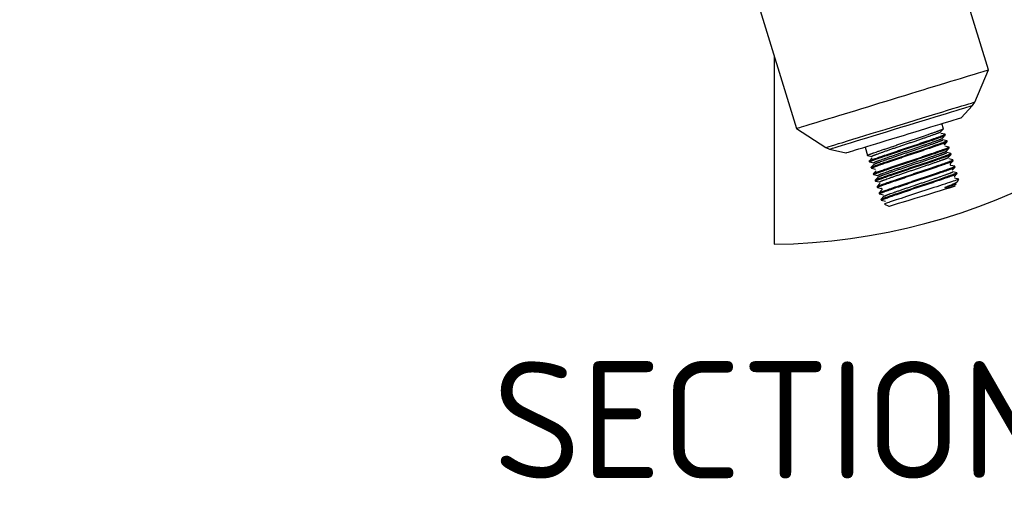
# Model space of a CAD drawing. Header units: millimetres. Extents: x -177 to 471, y -85 to 200.
# Tile 206 of 222: x 198 to 257, y 88 to 116. Entities that reach past the tile are written whole.
import ezdxf
from ezdxf import colors
from ezdxf.entities.mleader import LeaderData, LeaderLine
from ezdxf.enums import TextEntityAlignment as Align
from ezdxf.math import Vec2, Vec3

# ---------------------------------------------------------------- set-up
doc = ezdxf.new("R2010")
doc.units = ezdxf.units.MM
for name, color, linetype in [('Default', 7, 'Continuous'), ('P5_A', 7, 'Continuous'), ('TANK_1', 7, 'Continuous')]:
    doc.layers.add(name, color=color, linetype=linetype)
doc.styles.add('SEACAD_Solid_Edge_ISO', font='seiso.ttf')

# ---------------------------------------------------------------- blocks, each defined once
blk = doc.blocks.new('_SE_FILLED')
at = {"color": 0}
blk.add_line((0, 0), (-1, 0), dxfattribs=at)
blk.add_solid([(0, 0), (-1, -0.1665), (-1, 0.1665), (0, 0)], dxfattribs=at)
blk = doc.blocks.new('SE15')
at = {"layer": 'P5_A', "color": 7, "linetype": 'Continuous'}
for p, q in [((255.796, 113.468), (252.194, 125.25)), ((240.718, 121.741), (244.32, 109.96)), ((254.98, 111.545), (255.796, 113.468)), ((254.162, 110.605), (254.848, 111.341)), ((254.848, 111.341), (254.98, 111.545)), ((253.108, 109.946), (253.014, 110.254)), ((244.32, 109.96), (246.072, 108.822)), ((252.937, 109.76), (253.107, 109.944)), ((253.205, 109.614), (252.961, 109.671)), ((253.053, 109.377), (253.224, 109.56)), ((253.225, 109.564), (253.21, 109.612)), ((253.321, 109.232), (253.077, 109.288)), ((253.169, 108.993), (253.339, 109.176)), ((253.44, 108.849), (253.197, 108.905)), ((253.342, 109.181), (253.327, 109.229)), ((246.072, 108.822), (246.295, 108.726)), ((246.295, 108.726), (247.276, 108.5)), ((248.424, 108.851), (248.576, 108.352)), ((248.578, 108.35), (248.822, 108.294)), ((253.288, 108.614), (253.459, 108.797)), ((253.559, 108.466), (253.316, 108.522)), ((253.402, 108.228), (253.572, 108.411)), ((253.459, 108.799), (253.444, 108.847)), ((253.576, 108.416), (253.561, 108.464)), ((248.679, 108.017), (248.693, 107.969)), ((248.853, 108.206), (248.682, 108.023)), ((248.699, 107.967), (248.943, 107.91)), ((248.969, 107.823), (248.799, 107.64)), ((253.677, 108.083), (253.433, 108.14)), ((253.521, 107.848), (253.692, 108.031)), ((253.792, 107.701), (253.548, 107.758)), ((253.693, 108.034), (253.678, 108.081)), ((248.796, 107.635), (248.81, 107.587)), ((248.813, 107.585), (249.057, 107.528)), ((248.913, 107.252), (248.927, 107.204)), ((249.084, 107.438), (248.914, 107.255)), ((248.93, 107.202), (249.174, 107.146)), ((253.638, 107.465), (253.809, 107.648)), ((253.907, 107.319), (253.663, 107.376)), ((253.753, 107.08), (253.924, 107.264)), ((253.81, 107.651), (253.795, 107.699)), ((253.927, 107.268), (253.912, 107.317)), ((249.201, 107.055), (249.03, 106.872)), ((249.03, 106.869), (249.044, 106.821)), ((249.049, 106.819), (249.293, 106.763)), ((249.318, 106.673), (249.147, 106.49)), ((254.023, 106.937), (253.779, 106.993)), ((253.961, 106.793), (254.031, 106.926)), ((254.031, 106.926), (254.014, 106.921)), ((249.147, 106.487), (249.161, 106.439)), ((249.162, 106.438), (249.406, 106.381)), ((249.263, 106.104), (249.278, 106.057)), ((249.436, 106.292), (249.265, 106.109)), ((249.284, 106.054), (249.528, 105.998)), ((249.38, 105.722), (249.395, 105.674)), ((249.555, 105.911), (249.384, 105.727)), ((249.397, 105.672), (249.641, 105.616)), ((249.594, 105.441), (249.841, 105.31))]:
    blk.add_line(p, q, dxfattribs=at)
for centre, start, end in [((253.562, 107.811), 138.28786, 255.24141), ((249.395, 106.328), 318.44421, 74.98002)]:
    blk.add_arc(centre, 0.0547, start, end, dxfattribs=at)
for centre, major_axis, start_param, end_param in [((250.058, 111.714), (-5.738, -1.754), 0, 3.141593), ((250.526, 110.184), (4.454, 1.362), 3.141597, 6.283181), ((250.572, 110.034), (-4.277, -1.307), 0.000006, 3.141587), ((250.719, 109.552), (3.443, 1.053), 3.141602, 6.283176), ((251.83, 105.918), (1.989, 0.608), 3.141598, 6.283185), ((251.83, 105.918), (1.989, 0.608), 0, 0.767781)]:
    blk.add_ellipse(centre, major_axis=major_axis, ratio=0.000005, start_param=start_param, end_param=end_param, dxfattribs=at)
for points, weights, knots in [([(248.578, 108.35), (248.557, 108.362), (248.822, 108.458), (249.419, 108.676), (250.733, 109.112), (252.047, 109.549), (252.754, 109.8), (253.089, 109.919), (253.107, 109.943)], [0.933113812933, 0.935615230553, 1, 0.866025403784, 1, 0.866025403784, 1, 0.931761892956, 0.933036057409], [0.90820696, 0.90820696, 0.90820696, 0.91805243, 0.91805243, 0.93853932, 0.93853932, 0.95902622, 0.95902622, 0.96946093, 0.96946093, 0.96946093]), ([(248.679, 108.017), (248.675, 108.033), (248.925, 108.124), (249.521, 108.341), (250.835, 108.778), (252.149, 109.214), (252.856, 109.465), (253.258, 109.608), (253.205, 109.614)], [0.933587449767, 0.939217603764, 1, 0.866025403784, 1, 0.866025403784, 1, 0.919203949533, 0.935859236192], [0.89778106, 0.89778106, 0.89778106, 0.90819385, 0.90819385, 0.93114539, 0.93114539, 0.95409692, 0.95409692, 0.96793831, 0.96793831, 0.96793831]), ([(248.693, 107.969), (248.688, 107.984), (248.939, 108.076), (249.536, 108.293), (250.85, 108.73), (252.164, 109.166), (252.871, 109.417), (253.202, 109.535), (253.224, 109.56)], [0.933526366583, 0.938878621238, 1, 0.866025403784, 1, 0.866025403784, 1, 0.932524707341, 0.933016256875], [0.78578463, 0.78578463, 0.78578463, 0.79513108, 0.79513108, 0.81561797, 0.81561797, 0.83610487, 0.83610487, 0.84642293, 0.84642293, 0.84642293]), ([(248.821, 108.294), (248.804, 108.307), (249.043, 108.395), (249.585, 108.596), (250.779, 108.996), (251.974, 109.396), (252.616, 109.627), (252.92, 109.736), (252.937, 109.761)], [0.933158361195, 0.936136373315, 1, 0.866025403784, 1, 0.866025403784, 1, 0.931940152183, 0.933029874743], [0.91084272, 0.91084272, 0.91084272, 0.92033633, 0.92033633, 0.94025225, 0.94025225, 0.96016817, 0.96016817, 0.97028556, 0.97028556, 0.97028556]), ([(248.796, 107.635), (248.792, 107.65), (249.041, 107.741), (249.638, 107.959), (250.952, 108.395), (252.266, 108.832), (252.973, 109.083), (253.379, 109.227), (253.321, 109.232)], [0.933602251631, 0.939296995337, 1, 0.866025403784, 1, 0.866025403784, 1, 0.918453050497, 0.936177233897], [0.76008543, 0.76008543, 0.76008543, 0.77048462, 0.77048462, 0.79343616, 0.79343616, 0.8163877, 0.8163877, 0.83035772, 0.83035772, 0.83035772]), ([(248.813, 107.585), (248.785, 107.595), (249.056, 107.693), (249.653, 107.911), (250.967, 108.347), (252.281, 108.784), (252.988, 109.035), (253.346, 109.162), (253.342, 109.181)], [0.933035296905, 0.934242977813, 1, 0.866025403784, 1, 0.866025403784, 1, 0.927339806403, 0.933493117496], [0.66215441, 0.66215441, 0.66215441, 0.67220973, 0.67220973, 0.69269662, 0.69269662, 0.71318351, 0.71318351, 0.72429444, 0.72429444, 0.72429444]), ([(248.943, 107.91), (248.897, 107.915), (249.16, 108.013), (249.702, 108.213), (250.896, 108.613), (252.091, 109.013), (252.733, 109.245), (253.036, 109.354), (253.054, 109.378)], [0.933132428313, 0.930180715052, 1, 0.866025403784, 1, 0.866025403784, 1, 0.932007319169, 0.933027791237], [0.79046189, 0.79046189, 0.79046189, 0.80084084, 0.80084084, 0.82075675, 0.82075675, 0.84067267, 0.84067267, 0.85078008, 0.85078008, 0.85078008]), ([(248.969, 107.815), (248.938, 107.824), (249.189, 107.917), (249.731, 108.118), (250.926, 108.518), (252.12, 108.918), (252.763, 109.149), (253.128, 109.28), (253.079, 109.288)], [0.933012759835, 0.933075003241, 1, 0.866025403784, 1, 0.866025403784, 1, 0.919157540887, 0.935878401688], [0.78434259, 0.78434259, 0.78434259, 0.79460289, 0.79460289, 0.8151426, 0.8151426, 0.83568231, 0.83568231, 0.84807631, 0.84807631, 0.84807631]), ([(248.914, 107.255), (248.931, 107.276), (249.158, 107.359), (249.755, 107.576), (251.069, 108.013), (252.383, 108.449), (253.09, 108.7), (253.485, 108.84), (253.44, 108.849)], [0.934903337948, 0.944266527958, 1, 0.866025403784, 1, 0.866025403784, 1, 0.920475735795, 0.935359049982], [0.62322755, 0.62322755, 0.62322755, 0.6327754, 0.6327754, 0.65572694, 0.65572694, 0.67867847, 0.67867847, 0.69230198, 0.69230198, 0.69230198]), ([(248.93, 107.202), (248.898, 107.211), (249.173, 107.311), (249.77, 107.528), (251.084, 107.965), (252.398, 108.401), (253.105, 108.652), (253.447, 108.774), (253.459, 108.797)], [0.933016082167, 0.933488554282, 1, 0.866025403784, 1, 0.866025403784, 1, 0.93043477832, 0.933111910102], [0.5391177, 0.5391177, 0.5391177, 0.54928838, 0.54928838, 0.56977527, 0.56977527, 0.59026216, 0.59026216, 0.60089982, 0.60089982, 0.60089982]), ([(249.03, 106.872), (249.042, 106.891), (249.275, 106.976), (249.872, 107.194), (251.186, 107.63), (252.5, 108.067), (253.207, 108.318), (253.589, 108.453), (253.559, 108.466)], [0.934460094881, 0.942859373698, 1, 0.866025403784, 1, 0.866025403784, 1, 0.922811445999, 0.934566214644], [0.48527726, 0.48527726, 0.48527726, 0.49506617, 0.49506617, 0.51801771, 0.51801771, 0.54096925, 0.54096925, 0.55419262, 0.55419262, 0.55419262]), ([(249.044, 106.821), (249.037, 106.836), (249.29, 106.928), (249.887, 107.146), (251.201, 107.582), (252.515, 108.019), (253.222, 108.27), (253.583, 108.398), (253.576, 108.416)], [0.93344124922, 0.938370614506, 1, 0.866025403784, 1, 0.866025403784, 1, 0.926782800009, 0.933592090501], [0.41694289, 0.41694289, 0.41694289, 0.42636703, 0.42636703, 0.44685392, 0.44685392, 0.46734081, 0.46734081, 0.47853691, 0.47853691, 0.47853691]), ([(249.175, 107.146), (249.14, 107.154), (249.394, 107.248), (249.936, 107.448), (251.13, 107.848), (252.325, 108.248), (252.967, 108.48), (253.325, 108.608), (253.285, 108.618)], [0.93301527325, 0.932597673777, 1, 0.866025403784, 1, 0.866025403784, 1, 0.920694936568, 0.935277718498], [0.55183019, 0.55183019, 0.55183019, 0.56184984, 0.56184984, 0.58176576, 0.58176576, 0.60168167, 0.60168167, 0.61347072, 0.61347072, 0.61347072]), ([(249.201, 107.055), (249.213, 107.074), (249.423, 107.152), (249.965, 107.353), (251.16, 107.753), (252.354, 108.153), (252.996, 108.384), (253.345, 108.51), (253.316, 108.522)], [0.934629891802, 0.943420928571, 1, 0.866025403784, 1, 0.866025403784, 1, 0.922502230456, 0.934661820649], [0.5394522, 0.5394522, 0.5394522, 0.54812636, 0.54812636, 0.56866607, 0.56866607, 0.58920578, 0.58920578, 0.601087, 0.601087, 0.601087]), ([(249.147, 106.49), (249.162, 106.51), (249.392, 106.594), (249.989, 106.811), (251.303, 107.248), (252.617, 107.684), (253.324, 107.935), (253.705, 108.07), (253.677, 108.083)], [0.934696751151, 0.943633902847, 1, 0.866025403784, 1, 0.866025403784, 1, 0.923112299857, 0.934475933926], [0.34770072, 0.34770072, 0.34770072, 0.35735695, 0.35735695, 0.38030848, 0.38030848, 0.40326002, 0.40326002, 0.41643185, 0.41643185, 0.41643185]), ([(249.162, 106.438), (249.141, 106.449), (249.407, 106.546), (250.004, 106.763), (251.318, 107.2), (252.632, 107.636), (253.339, 107.887), (253.673, 108.006), (253.692, 108.031)], [0.933114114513, 0.93561910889, 1, 0.866025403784, 1, 0.866025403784, 1, 0.931787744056, 0.933035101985], [0.29360079, 0.29360079, 0.29360079, 0.30344568, 0.30344568, 0.32393257, 0.32393257, 0.34441946, 0.34441946, 0.35485022, 0.35485022, 0.35485022]), ([(249.293, 106.763), (249.252, 106.769), (249.511, 106.865), (250.053, 107.066), (251.247, 107.466), (252.442, 107.866), (253.084, 108.097), (253.368, 108.199), (253.401, 108.227)], [0.933063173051, 0.931173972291, 1, 0.866025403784, 1, 0.866025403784, 1, 0.936101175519, 0.933155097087], [0.43212305, 0.43212305, 0.43212305, 0.44235434, 0.44235434, 0.46227026, 0.46227026, 0.48218617, 0.48218617, 0.49168502, 0.49168502, 0.49168502]), ([(249.266, 106.109), (249.288, 106.131), (249.509, 106.211), (250.106, 106.428), (251.42, 106.865), (252.734, 107.302), (253.441, 107.553), (253.831, 107.691), (253.792, 107.701)], [0.935449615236, 0.945789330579, 1, 0.866025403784, 1, 0.866025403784, 1, 0.921349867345, 0.935043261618], [0.21036075, 0.21036075, 0.21036075, 0.21964772, 0.21964772, 0.24259926, 0.24259926, 0.2655508, 0.2655508, 0.27902456, 0.27902456, 0.27902456]), ([(249.278, 106.057), (249.275, 106.073), (249.524, 106.163), (250.121, 106.381), (251.435, 106.817), (252.748, 107.254), (253.456, 107.505), (253.787, 107.622), (253.809, 107.648)], [0.933621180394, 0.939397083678, 1, 0.866025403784, 1, 0.866025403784, 1, 0.932379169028, 0.933018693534], [0.17125716, 0.17125716, 0.17125716, 0.18052433, 0.18052433, 0.20101122, 0.20101122, 0.22149811, 0.22149811, 0.23183843, 0.23183843, 0.23183843]), ([(249.38, 105.722), (249.378, 105.738), (249.626, 105.829), (250.223, 106.046), (251.537, 106.482), (252.851, 106.919), (253.558, 107.17), (253.959, 107.313), (253.907, 107.319)], [0.933641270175, 0.939501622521, 1, 0.866025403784, 1, 0.866025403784, 1, 0.919289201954, 0.935824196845], [0.07157436, 0.07157436, 0.07157436, 0.0819385, 0.0819385, 0.10489003, 0.10489003, 0.12784157, 0.12784157, 0.14166835, 0.14166835, 0.14166835]), ([(249.398, 105.672), (249.368, 105.682), (249.641, 105.781), (250.238, 105.998), (251.552, 106.435), (252.865, 106.871), (253.573, 107.122), (253.93, 107.249), (253.927, 107.269)], [0.933027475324, 0.93400750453, 1, 0.866025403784, 1, 0.866025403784, 1, 0.92744906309, 0.93347479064], [0.04751165, 0.04751165, 0.04751165, 0.05760297, 0.05760297, 0.07808987, 0.07808987, 0.09857676, 0.09857676, 0.10967097, 0.10967097, 0.10967097]), ([(249.555, 105.911), (249.582, 105.933), (249.774, 106.004), (250.316, 106.205), (251.51, 106.605), (252.705, 107.005), (253.347, 107.236), (253.714, 107.369), (253.663, 107.376)], [0.936391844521, 0.948057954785, 1, 0.866025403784, 1, 0.866025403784, 1, 0.918766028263, 0.936042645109], [0.17044831, 0.17044831, 0.17044831, 0.17841157, 0.17841157, 0.19895128, 0.19895128, 0.21949099, 0.21949099, 0.23194501, 0.23194501, 0.23194501]), ([(253.272, 106.468), (253.431, 106.523), (253.552, 106.567), (253.909, 106.695), (253.87, 106.706)], [0.955377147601, 0.971718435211, 1, 0.920867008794, 0.935214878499], [0, 0, 0, 0.00420418, 0.00420418, 0.01596765, 0.01596765, 0.01596765])]:
    blk.add_rational_spline(points, weights, degree=2, knots=knots, dxfattribs=at)
for points, weights in [([(252.965, 109.664), (252.97, 109.669), (252.962, 109.671)], [0.933018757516, 0.932884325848, 0.93573420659]), ([(253.168, 108.993), (253.175, 108.999), (253.167, 109.001)], [0.933075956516, 0.932616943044, 0.935488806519]), ([(249.325, 106.667), (249.315, 106.668), (249.317, 106.672)], [0.933208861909, 0.932468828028, 0.934520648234]), ([(253.784, 106.986), (253.789, 106.992), (253.778, 106.993)], [0.933017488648, 0.932883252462, 0.936513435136]), ([(254.014, 106.921), (254.039, 106.935), (254.023, 106.937)], [0.934328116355, 0.930993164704, 0.936113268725]), ([(249.527, 105.998), (249.518, 105.999), (249.524, 106.005)], [0.933072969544, 0.932627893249, 0.935469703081])]:
    blk.add_rational_spline(points, weights, degree=2, dxfattribs=at)
for points, knots in [([(254.014, 106.921), (253.945, 106.89), (253.701, 106.806), (252.972, 106.565), (252.49, 106.408), (251.497, 106.085), (250.99, 105.921), (250.166, 105.65), (249.853, 105.545), (249.624, 105.461), (249.589, 105.445), (249.595, 105.442)], [0, 0, 0, 0, 0.125, 0.125, 0.25, 0.25, 0.375, 0.375, 0.5, 0.5, 0.5631688, 0.5631688, 0.5631688, 0.5631688]), ([(253.254, 106.462), (253.308, 106.477), (253.428, 106.51), (253.592, 106.556), (253.756, 106.6), (253.861, 106.627), (253.882, 106.628), (253.826, 106.608), (253.704, 106.569), (253.557, 106.525), (253.453, 106.494), (253.358, 106.467), (253.296, 106.452), (253.246, 106.437), (253.222, 106.436), (253.203, 106.43), (253.203, 106.433), (253.203, 106.433), (253.203, 106.433), (253.204, 106.434), (253.206, 106.437), (253.216, 106.444), (253.231, 106.45), (253.252, 106.459), (253.265, 106.465), (253.272, 106.468)], [0, 0, 0, 0, 0.068065, 0.151466, 0.25011, 0.387021, 0.500114, 0.613355, 0.750119, 0.808824, 0.875292, 0.909134, 0.937903, 0.955979, 0.969229, 0.973135, 0.97325, 0.973307, 0.973364, 0.97362, 0.974345, 0.976397, 0.984263, 0.991588, 1, 1, 1, 1]), ([(253.272, 106.468), (253.293, 106.476), (253.333, 106.492), (253.387, 106.515), (253.434, 106.534), (253.475, 106.551), (253.51, 106.566), (253.571, 106.591), (253.654, 106.627), (253.783, 106.686), (253.901, 106.746), (253.953, 106.784), (253.964, 106.8), (253.966, 106.803)], [0, 0, 0, 0, 0.0267726, 0.051232, 0.0733598, 0.0931393, 0.110556, 0.1255971, 0.1883803, 0.2504265, 0.3794418, 0.4996785, 0.528524, 0.528524, 0.528524, 0.528524])]:
    blk.add_open_spline(points, degree=3, knots=knots, dxfattribs=at)
at = {"layer": 'TANK_1', "color": 7, "linetype": 'Continuous'}
blk.add_line((242.991, 114.307), (242.991, 103.042), dxfattribs=at)
blk = doc.blocks.new('SE19')
at = {"layer": 'Default', "color": 7, "linetype": 'Continuous'}
blk.add_arc((242.559, 139.662), 36.623, 270.67582, 327.33867, dxfattribs=at)
blk = doc.blocks.new('SE18')
blk.add_blockref('SE19', (0, 0))
blk = doc.blocks.new('SE17')
at = {"layer": 'Default'}
blk.add_blockref('SE18', (0, 0), dxfattribs=at)
blk = doc.blocks.new('SE16')
blk.add_blockref('SE17', (0, 0))

msp = doc.modelspace()

# ---------------------------------------------------------------- block references
at = {"layer": 'Default'}
for name in ['SE16', 'SE15']:
    msp.add_blockref(name, (0, 0), dxfattribs=at)

# ---------------------------------------------------------------- texts
at = {"layer": 'Default', "color": 7, "linetype": 'Continuous', "style": 'SEACAD_Solid_Edge_ISO'}
msp.add_text('SECTION B', height=7, dxfattribs=at).set_placement((226.173, 96.039), align=Align.TOP_LEFT)

# ---------------------------------------------------------------- leaders
at = {"layer": 'Default', "color": 7, "linetype": 'Continuous'}
ml = msp.add_multileader_mtext('Standard', dxfattribs=at)
ml.set_content("{\\pxsm0.9;\\fSolid Edge ISO|b0||i0||c0|p34;\\W1.;To not miss out on valuable data through out the process,\\Pplace the sensor below the minimum fluid's height.\\P}", color=256)
ml.set_leader_properties()
ml.set_arrow_properties(name='_SE_FILLED')
ml.build(insert=Vec2(0, 0))
ml.multileader.update_dxf_attribs({"dogleg_length": 5.25, "arrow_head_size": 3.5})
ctx = ml.context
ctx.base_point, ctx.char_height, ctx.arrow_head_size, ctx.landing_gap_size = Vec3(92.237, 195.417), 3.5, 3.5, 1.225
notes = []
notes.append((ctx, [(0, (1, 1, 0), (87.762, 195.167), (1, 0), 5.25, [(0, [(66.209, 144.279)], 0, [])])]))
ctx.mtext.insert = Vec3(94.237, 197.382)
ml = msp.add_multileader_mtext('Standard', dxfattribs=at)
ml.set_content('{\\pxsm0.9;\\fSolid Edge ISO|b0||i0||c0|p34;\\W1.;Sensing element submerged,\\Pgap for weldolet is minimal to\\Pavoid considerable deposits.\\P}', color=256)
ml.set_leader_properties()
ml.build(insert=Vec2(0, 0))
ml.multileader.update_dxf_attribs({"dogleg_length": 5.25, "arrow_head_size": 3.5})
ctx = ml.context
ctx.base_point, ctx.char_height, ctx.arrow_head_size, ctx.landing_gap_size = Vec3(158.914, 174.558), 3.5, 3.5, 1.225
notes.append((ctx, [(0, (1, 1, 0), (154.439, 174.308), (1, 0), 5.25, [(0, [(136.88, 139.441)], 0, [])])]))
ctx.mtext.insert = Vec3(160.914, 176.524)
for ctx, leaders in notes:
    for number, flags, end, landing, length, lines in leaders:
        leader = LeaderData()
        leader.index, (leader.has_last_leader_line, leader.has_dogleg_vector, leader.attachment_direction) = number, flags
        leader.last_leader_point, leader.dogleg_vector, leader.dogleg_length = Vec3(end), Vec3(landing), length
        for number, points, colour, breaks in lines:
            line = LeaderLine()
            line.index, line.vertices, line.color, line.breaks = number, Vec3.list(points), colors.encode_raw_color(colour), breaks
            leader.lines.append(line)
        ctx.leaders.append(leader)

doc.saveas('drawing.dxf')
